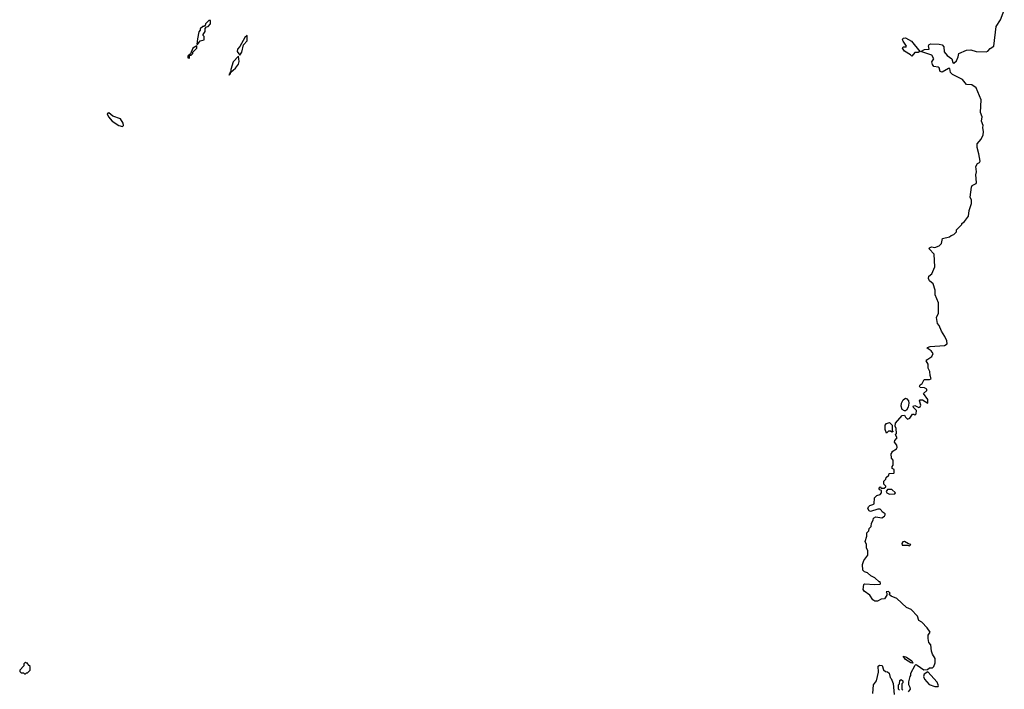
# Model space of a CAD drawing. Extents: x 2386897 to 2565480, y 579156 to 761880.
# Tile 9 of 191: x 2469640 to 2478972, y 602374 to 608715. Entities that reach past the tile are written whole.
import ezdxf

# ---------------------------------------------------------------- set-up
doc = ezdxf.new("R2010")
doc.units = 0

msp = doc.modelspace()

# ---------------------------------------------------------------- linework, layer by layer
at = {"layer": '0CON10XD'}
for points in [[(2478245, 605610), (2478268.3, 605621.7), (2478405, 605630), (2478430, 605645), (2478427.5, 605675), (2478410, 605715), (2478376.2, 605765), (2478355, 605820), (2478338.3, 605838.3), (2478330, 605895), (2478347.5, 605935), (2478347.5, 606035), (2478318.3, 606108.3), (2478317.5, 606155), (2478296.7, 606215), (2478265, 606242.5), (2478252.5, 606265), (2478257.5, 606285), (2478285, 606310), (2478312.5, 606375), (2478307.5, 606495), (2478260, 606545), (2478263.8, 606555), (2478282.5, 606565), (2478315, 606559.4), (2478356.1, 606573.9), (2478375.8, 606595), (2478387, 606643), (2478451.7, 606658.3), (2478468.3, 606671.7), (2478495, 606680), (2478520, 606705), (2478520, 606725), (2478570, 606775), (2478570, 606785), (2478596.4, 606803.6), (2478632.5, 606855), (2478640.7, 606909.3), (2478662.5, 606975), (2478662.5, 607005), (2478647.5, 607035), (2478660.7, 607129.3), (2478667.5, 607145), (2478705, 607163.3), (2478710, 607175), (2478702.5, 607245), (2478707.5, 607275), (2478703.3, 607325), (2478717, 607353), (2478735.9, 607364.1), (2478743, 607377), (2478732, 607445), (2478713.8, 607505), (2478715, 607540), (2478752.5, 607585), (2478773.3, 607625), (2478776.7, 607655), (2478767.5, 607695), (2478772.5, 607715), (2478757.5, 607755), (2478762.5, 607795), (2478747.5, 607835), (2478752.5, 607955), (2478705, 608070), (2478665, 608100), (2478615, 608103.3), (2478575, 608150), (2478480, 608195), (2478462, 608215), (2478455, 608252.5), (2478445, 608253.3), (2478385, 608218.8), (2478363.9, 608223.9), (2478355, 608260), (2478345, 608267.5), (2478305, 608272.5), (2478292.3, 608292.3), (2478286.7, 608315), (2478303.3, 608345), (2478285, 608380), (2478180, 608415), (2478215, 608434.3), (2478260, 608435), (2478253.6, 608466.4), (2478260.7, 608479.3), (2478275, 608486.7), (2478353.9, 608483.9), (2478385, 608476.2), (2478399.7, 608459.7), (2478402.5, 608412.5), (2478432, 608375), (2478475.7, 608345.7), (2478485, 608310), (2478495, 608302.5), (2478518.8, 608325), (2478536.7, 608365), (2478542.5, 608395), (2478613, 608427), (2478655, 608430), (2478705, 608413.3), (2478800.7, 608410.7), (2478815, 608416.2), (2478837, 608443), (2478872.5, 608465), (2478895, 608650), (2478937.5, 608715), (2478972.5, 608805)], [(2471325, 608480), (2471350, 608515), (2471387.5, 608525), (2471390, 608555), (2471380, 608565), (2471380, 608575), (2471397, 608603), (2471398.3, 608631.7), (2471411.7, 608648.3), (2471425, 608650), (2471450, 608675), (2471448.3, 608708.3), (2471431.7, 608708.3), (2471400, 608675), (2471398.3, 608661.7), (2471385, 608650), (2471375, 608650), (2471351.7, 608628.3), (2471350, 608615), (2471338.3, 608601.7), (2471323.8, 608535), (2471320, 608485), (2471325, 608480)], [(2471725, 608380), (2471745, 608407.5), (2471762.3, 608477.7), (2471795.8, 608515), (2471797, 608567), (2471775, 608545.7), (2471727.3, 608462.7), (2471704.4, 608435), (2471702.5, 608415), (2471725, 608380)], [(2478095, 608370), (2478083, 608383), (2478025, 608417.5), (2478007.5, 608445), (2478015, 608457.5), (2478041.7, 608458.3), (2478046.7, 608463.3), (2478012.7, 608512.7), (2478008.8, 608525), (2478015, 608540), (2478035, 608543.3), (2478093.3, 608513.3), (2478172.5, 608415), (2478155, 608406), (2478126, 608404), (2478095, 608370)], [(2471245, 608350), (2471250, 608355), (2471250, 608380), (2471265, 608380), (2471280, 608395), (2471281.7, 608408.3), (2471320, 608445), (2471318.3, 608468.3), (2471282.5, 608445), (2471258.3, 608391.7), (2471235, 608370), (2471233, 608353), (2471245, 608350)], [(2471625, 608190), (2471635, 608200), (2471640, 608220), (2471685, 608257.1), (2471712.5, 608295), (2471718.7, 608318.7), (2471715, 608370), (2471662.5, 608317.5), (2471641.2, 608245), (2471640, 608220), (2471635, 608220), (2471630, 608200), (2471623.3, 608196.7), (2471625, 608190)], [(2470615, 607703.8), (2470625.5, 607714.5), (2470621.2, 607735), (2470595, 607776.7), (2470523, 607803), (2470485, 607832.5), (2470470, 607825), (2470482.5, 607795), (2470517.5, 607755), (2470580, 607715), (2470615, 607703.8)], [(2478065, 602350), (2478082.5, 602375), (2478081.7, 602391.7), (2478067.5, 602415), (2478067.5, 602445), (2478080, 602495), (2478087, 602503), (2478087.5, 602525), (2478127, 602603), (2478135, 602607.5), (2478145, 602603.3), (2478208.3, 602558.3), (2478245, 602560), (2478263, 602577), (2478291.7, 602578.3), (2478305, 602590), (2478317.5, 602625), (2478316.7, 602666.7), (2478292.5, 602705), (2478282.5, 602735), (2478277.5, 602795), (2478258.3, 602818.3), (2478250, 602855), (2478250, 602885), (2478270, 602915), (2478242.5, 602955), (2478189.3, 603009.3), (2478162.5, 603025), (2478150, 603065), (2478089.3, 603129.3), (2478045, 603147.5), (2477955, 603232.5), (2477900, 603255), (2477881.7, 603271.7), (2477890, 603285), (2477875, 603300), (2477851.7, 603298.3), (2477860, 603285), (2477860, 603265), (2477838.3, 603231.7), (2477805, 603227.5), (2477771.7, 603208.3), (2477745, 603207.5), (2477725, 603222.5), (2477698.8, 603265), (2477644.1, 603304.1), (2477635, 603320), (2477640, 603365), (2477648.3, 603371.7), (2477745, 603366.7), (2477795, 603370), (2477800, 603375), (2477795, 603390), (2477785, 603390), (2477745, 603430), (2477707, 603447), (2477676.1, 603476.1), (2477647, 603487), (2477633, 603503), (2477627.5, 603555), (2477642.5, 603595), (2477680, 603645), (2477680, 603685), (2477667.5, 603715), (2477667.5, 603745), (2477652.5, 603775), (2477670, 603825), (2477670, 603855), (2477690, 603875), (2477693, 603897), (2477710, 603915), (2477713, 603947), (2477730, 603975), (2477732.5, 603995), (2477755, 604007.5), (2477811.7, 603998.3), (2477836.4, 604013.6), (2477842.5, 604025), (2477842.5, 604035), (2477815, 604053.3), (2477808.6, 604068.6), (2477795, 604080), (2477775, 604080), (2477705, 604057.1), (2477692, 604065), (2477678.8, 604085), (2477685, 604102.5), (2477696.4, 604113.6), (2477727.5, 604122.5), (2477738.3, 604131.7), (2477741.7, 604188.3), (2477765, 604210), (2477795, 604220), (2477807, 604233), (2477807.5, 604257.5), (2477791.7, 604261.7), (2477781.7, 604278.3), (2477795, 604290), (2477805, 604280), (2477835, 604280), (2477848.3, 604291.7), (2477848.3, 604298.3), (2477830, 604315), (2477830, 604345), (2477850, 604365), (2477851.7, 604378.3), (2477878.3, 604401.7), (2477881.7, 604418.3), (2477925, 604420), (2477930, 604425), (2477930, 604455), (2477910, 604465), (2477910, 604485), (2477920, 604495), (2477920, 604545), (2477903, 604563), (2477900, 604605), (2477910, 604615), (2477910, 604625), (2477949.3, 604650.7), (2477956.7, 604665), (2477953.3, 604685), (2477932.5, 604715), (2477935, 604730), (2477957.5, 604755), (2477940, 604785), (2477950, 604795), (2477946.7, 604845), (2477937, 604867), (2477940, 604895), (2478005, 604967.5), (2478025, 604970), (2478035, 604950), (2478055, 604932.5), (2478078.3, 604941.7), (2478101.7, 604978.3), (2478115, 604980), (2478125, 604970), (2478138.3, 604981.7), (2478140, 605015), (2478111.7, 605041.7), (2478110, 605055), (2478125, 605060), (2478163, 605043), (2478175, 605047.5), (2478181.2, 605065), (2478168.8, 605105), (2478173.9, 605116.1), (2478195.6, 605115.6), (2478247.5, 605082.5), (2478247, 605117), (2478207.5, 605175), (2478237.5, 605205), (2478237.5, 605215), (2478215, 605230), (2478175, 605232.5), (2478170, 605245), (2478173.6, 605256.4), (2478195, 605270), (2478211.7, 605308.3), (2478265, 605307.5), (2478280, 605315), (2478268.8, 605345), (2478266, 605385), (2478251.2, 605415), (2478252.3, 605452.3), (2478232.5, 605485), (2478237.5, 605495), (2478286.7, 605525), (2478296.7, 605555), (2478279.5, 605579.5), (2478240, 605605), (2478245, 605610)], [(2478025, 605010), (2478004.2, 605024.2), (2477993.8, 605055), (2477998.8, 605085), (2478013.8, 605115), (2478035, 605132.5), (2478050, 605125), (2478063.3, 605105), (2478067.5, 605085), (2478062.5, 605045), (2478045, 605017.5), (2478035, 605012.5), (2478025, 605010)], [(2477855, 604800), (2477843.3, 604835), (2477842.5, 604875), (2477855, 604890), (2477885, 604900), (2477910, 604875), (2477910, 604825), (2477920, 604815), (2477905, 604810), (2477895, 604820), (2477875, 604820), (2477855, 604800)], [(2477885, 604222.5), (2477935, 604224), (2477942.5, 604235), (2477905, 604266.7), (2477865, 604267.5), (2477853, 604247), (2477857.5, 604235), (2477885, 604222.5)], [(2478075, 603732.5), (2478086.4, 603746.4), (2478065, 603750), (2478025, 603772.5), (2478010, 603770), (2478000, 603755), (2478005, 603740), (2478055, 603740), (2478075, 603732.5)], [(2469695, 602520), (2469705, 602530), (2469715, 602530), (2469740, 602555), (2469738.3, 602588.3), (2469720, 602605), (2469715, 602620), (2469705, 602620), (2469695, 602630), (2469680, 602615), (2469680, 602595), (2469640, 602555), (2469641.7, 602541.7), (2469655, 602530), (2469675, 602530), (2469685, 602520), (2469695, 602520)], [(2477726, 602335), (2477733.9, 602416.1), (2477762.5, 602455), (2477778.8, 602535), (2477777, 602593), (2477788.3, 602601.7), (2477815, 602600), (2477827, 602557), (2477845, 602542.5), (2477865, 602540), (2477880, 602525), (2477890, 602485), (2477900, 602475), (2477919.3, 602429.3), (2477927.5, 602325)], [(2478105, 602622.5), (2478085, 602623.8), (2478037.5, 602655), (2478013.3, 602686.7), (2478045, 602678.8), (2478095, 602643.3), (2478105, 602622.5)], [(2478345, 602400), (2478350, 602405), (2478347, 602417), (2478335, 602440), (2478248.3, 602538.3), (2478211.7, 602518.3), (2478207.5, 602495), (2478215, 602470), (2478260.7, 602420.7), (2478315, 602400), (2478345, 602400)], [(2477980, 602365), (2477970, 602375), (2477970, 602415), (2477980, 602425), (2477981.7, 602458.3), (2477995, 602467.5), (2478010, 602455), (2478010, 602435), (2478000, 602425), (2478000, 602375), (2478010, 602365)]]:
    msp.add_lwpolyline(points, dxfattribs=at)

doc.saveas('drawing.dxf')
